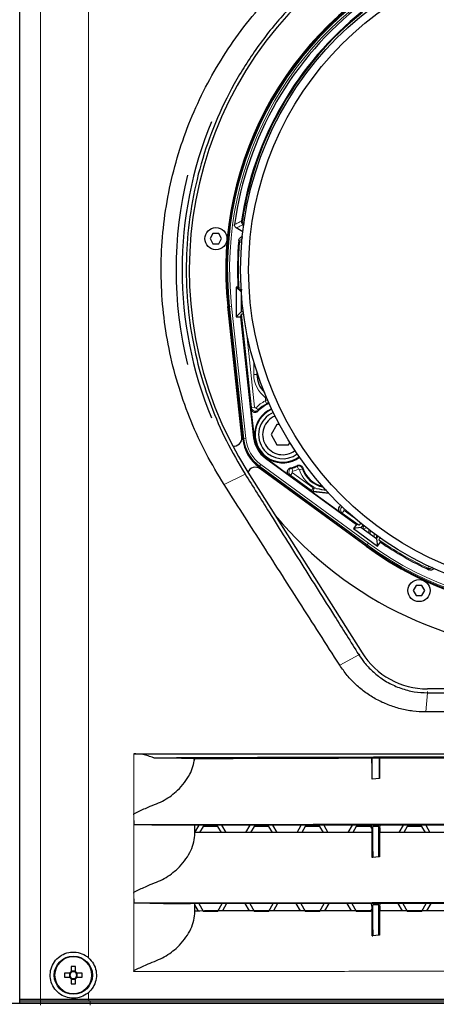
# Paper-space layout 'Sheet2' of a CAD drawing. Header units: millimetres. Extents: x 0 to 1118, y 0 to 864.
# Tile 15 of 79: x 205 to 231, y 215 to 276. Entities that reach past the tile are written whole.
import ezdxf

# ---------------------------------------------------------------- set-up
doc = ezdxf.new("R2010")
doc.units = ezdxf.units.MM
doc.styles.add('SLDTEXTSTYLE0', font='TXT', dxfattribs={"width": 0.75})
doc.dimstyles.new('SLDDIMSTYLE10', dxfattribs={"dimtxt": 3.175, "dimasz": 3.302, "dimexe": 0, "dimexo": 0.0625, "dimgap": 0.79375, "dimtad": 0, "dimtih": 1, "dimtoh": 1, "dimdec": 1, "dimlfac": 4, "dimrnd": 1e-09, "dimzin": 12, "dimdsep": 46, "dimtxsty": 'SLDTEXTSTYLE0', "dimsah": 1, "dimcen": 0.09, "dimadec": 0, "dimazin": 3, "dimtfac": 1, "dimtdec": 1, "dimtofl": 0, "dimtmove": 0, "dimatfit": 3, "dimfxl": 1, "dimfrac": 2, "dimtolj": 1, "dimtzin": 12, "dimarcsym": 0})

# ---------------------------------------------------------------- blocks, each defined once
blk = doc.blocks.new('_D_24')
at = {"color": 7, "linetype": 'Continuous', "lineweight": 0}
for p, q in [((370.369, 305.559), (370.369, 166.161)), ((132.557, 263.501), (132.557, 166.161)), ((256.732, 171.856), (255.765, 171.856)), ((255.765, 171.856), (255.765, 166.815)), ((267.289, 171.856), (268.257, 171.856)), ((268.257, 171.856), (268.257, 166.815)), ((132.557, 169.336), (243.771, 169.336)), ((370.369, 169.336), (269.694, 169.336)), ((255.765, 166.815), (256.732, 166.815)), ((268.257, 166.815), (267.289, 166.815))]:
    blk.add_line(p, q, dxfattribs=at)
at = {"color": 7, "linetype": 'Continuous', "lineweight": 18}
for points in [[(132.557, 169.336), (135.859, 168.828), (135.859, 169.844)], [(370.369, 169.336), (367.067, 169.844), (367.067, 168.828)]]:
    blk.add_solid(points, dxfattribs=at)
at = {"color": 7, "linetype": 'Continuous', "lineweight": 18, "char_height": 3.175, "attachment_point": 1, "style": 'SLDTEXTSTYLE0'}
for s, insert in [('951.2', (244.241, 170.908)), ('37.45', (256.732, 170.908))]:
    blk.add_mtext(s, dxfattribs=dict(at, insert=insert))

psp = doc.layouts.new('Sheet2')

# ---------------------------------------------------------------- linework, layer by layer
at = {"color": 7, "linetype": 'Continuous', "lineweight": 25}
for p, q in [((204.634527, 215.06392), (204.634527, 288.31392)), ((218.422122, 263.468398), (218.424527, 263.493462)), ((218.507882, 262.811658), (218.100757, 263.046712)), ((218.546675, 263.239946), (218.525797, 263.253523)), ((218.546675, 263.239946), (218.561519, 263.231377)), ((216.649645, 262.692662), (216.469223, 262.380162)), ((216.469223, 262.380162), (216.649645, 262.067662)), ((217.010489, 262.692662), (216.649645, 262.692662)), ((217.190911, 262.380162), (217.010489, 262.692662)), ((217.010489, 262.067662), (217.190911, 262.380162)), ((216.649645, 262.067662), (217.010489, 262.067662)), ((218.202523, 259.363897), (218.094277, 259.363897)), ((218.094277, 259.363897), (218.094277, 257.513943)), ((218.417273, 259.040901), (218.094277, 259.363897)), ((218.422359, 257.842025), (218.422359, 258.968813)), ((218.443016, 250.030675), (217.566991, 258.1556)), ((217.616703, 258.16096), (218.505139, 249.920925)), ((218.422359, 257.842025), (218.094277, 257.513943)), ((218.094277, 257.513943), (218.370565, 257.513943)), ((218.370565, 257.513943), (218.416986, 257.672033)), ((218.370565, 257.513943), (219.181378, 249.993836)), ((218.428921, 257.848587), (218.422359, 257.842025)), ((218.428921, 257.848587), (218.534583, 257.848587)), ((219.394146, 254.058173), (219.394146, 253.93892)), ((219.013968, 251.790843), (219.207418, 249.996644)), ((219.996253, 252.101361), (220.12561, 252.16325)), ((220.629889, 250.81392), (220.269045, 250.18892)), ((220.785969, 250.81392), (220.629889, 250.81392)), ((220.269045, 250.18892), (220.629889, 249.56392)), ((220.629889, 249.56392), (221.351577, 249.56392)), ((221.351577, 249.56392), (221.429617, 249.699089)), ((219.917108, 248.719514), (225.57056, 244.588806)), ((219.93256, 248.740661), (221.389657, 247.67603)), ((219.515845, 248.17033), (226.207707, 243.280904)), ((226.17821, 243.240532), (219.57983, 248.061655)), ((218.821419, 247.846385), (225.920854, 236.614265)), ((222.760255, 246.674599), (224.558733, 245.360537)), ((223.856802, 246.528334), (222.88229, 246.627778)), ((225.57056, 244.588806), (225.393587, 244.346593)), ((225.852047, 244.417945), (225.393587, 244.346593)), ((225.735435, 244.54649), (225.57056, 244.588806)), ((225.861216, 244.419372), (225.852047, 244.417945)), ((226.815956, 243.713662), (225.852047, 244.417945)), ((225.968824, 244.566648), (225.861216, 244.419372)), ((225.393587, 244.346593), (226.887307, 243.255203)), ((226.814529, 243.722832), (226.909785, 243.853204)), ((226.814529, 243.722832), (226.815956, 243.713662)), ((226.815956, 243.713662), (226.887307, 243.255203)), ((226.887307, 243.255203), (227.068841, 243.503657)), ((229.287904, 240.802556), (229.107482, 240.490056)), ((229.648748, 240.802556), (229.287904, 240.802556)), ((229.82917, 240.490056), (229.648748, 240.802556)), ((229.107482, 240.490056), (229.287904, 240.177556)), ((229.287904, 240.177556), (229.648748, 240.177556)), ((229.648748, 240.177556), (229.82917, 240.490056)), ((247.494254, 234.370058), (229.994254, 234.370058)), ((247.605013, 232.93892), (229.883495, 232.93892)), ((226.539393, 230.057622), (226.552173, 230.083185)), ((226.552173, 230.083185), (227.002173, 230.083185)), ((226.552173, 228.751039), (226.552173, 230.083185)), ((227.002173, 230.083185), (227.014444, 230.058642)), ((227.002173, 228.800735), (227.002173, 230.083185)), ((227.002173, 228.800735), (226.552173, 228.751039)), ((211.720866, 226.540532), (211.720807, 226.590835)), ((215.531111, 225.855358), (215.531712, 225.854757)), ((215.531111, 225.402326), (215.531664, 225.430122)), ((215.531712, 225.439249), (215.790246, 225.887042)), ((215.531712, 225.430122), (215.531712, 225.854757)), ((216.035982, 225.81267), (215.815276, 225.430396)), ((216.952526, 225.81267), (216.035982, 225.81267)), ((217.172475, 225.431706), (216.952526, 225.81267)), ((217.1898, 225.888459), (217.45335, 225.431977)), ((218.703211, 225.433184), (218.967102, 225.890258)), ((219.210982, 225.81267), (218.992047, 225.433463)), ((220.127526, 225.81267), (219.210982, 225.81267)), ((220.345707, 225.434769), (220.127526, 225.81267)), ((220.36315, 225.891319), (220.626613, 225.434987)), ((221.879812, 225.435957), (222.143496, 225.892671)), ((222.385982, 225.81267), (222.168616, 225.436181)), ((223.302526, 225.81267), (222.385982, 225.81267)), ((223.519296, 225.437214), (223.302526, 225.81267)), ((223.536758, 225.89373), (223.800225, 225.43739)), ((225.056096, 225.438181), (225.31977, 225.894878)), ((225.560982, 225.81267), (225.344876, 225.438363)), ((226.477526, 225.81267), (225.560982, 225.81267)), ((226.53472, 225.713606), (226.477526, 225.81267)), ((226.53472, 225.730426), (226.506686, 225.898781)), ((226.574401, 225.730426), (226.53472, 225.730426)), ((226.53472, 225.730426), (226.53472, 225.437122)), ((226.552173, 225.439121), (226.53472, 225.437122)), ((226.552173, 223.876039), (226.552173, 225.439121)), ((226.574401, 225.439121), (226.552173, 225.439121)), ((226.589673, 225.822144), (226.574401, 225.730426)), ((226.574401, 225.730426), (226.574401, 225.439121)), ((226.964673, 225.822144), (226.589673, 225.822144)), ((226.589673, 223.88025), (226.589673, 225.822144)), ((226.964673, 225.822144), (226.979946, 225.730426)), ((226.964673, 223.921664), (226.964673, 225.822144)), ((226.979946, 225.730426), (227.019627, 225.730426)), ((226.979946, 225.730426), (226.979946, 225.439121)), ((226.979946, 225.439121), (227.002173, 225.439121)), ((227.002173, 225.439367), (227.002173, 223.925735)), ((227.019627, 225.730426), (227.048233, 225.90222)), ((227.019627, 225.730426), (227.019627, 225.439121)), ((228.232079, 225.439884), (228.495742, 225.896561)), ((228.735982, 225.81267), (228.520824, 225.440005)), ((229.652526, 225.81267), (228.735982, 225.81267)), ((229.867357, 225.440571), (229.652526, 225.81267)), ((229.884794, 225.897131), (230.148321, 225.440689)), ((226.589673, 223.88025), (226.552173, 223.876039)), ((226.964673, 223.921664), (226.589673, 223.88025)), ((227.002173, 223.925735), (226.964673, 223.921664)), ((211.720866, 221.665532), (211.720807, 221.715835)), ((215.531111, 220.980358), (215.531712, 220.979757)), ((215.531111, 220.527326), (215.531664, 220.555122)), ((215.531712, 220.555122), (215.531712, 220.979757)), ((215.748657, 220.555331), (215.531712, 220.931091)), ((215.772218, 221.012024), (216.035982, 220.55517)), ((216.035982, 220.55517), (216.952526, 220.55517)), ((216.952526, 220.55517), (217.217135, 221.013487)), ((217.496887, 221.01377), (217.233035, 220.556765)), ((218.921888, 220.558395), (218.658298, 221.014947)), ((218.945362, 221.015237), (219.210982, 220.55517)), ((219.210982, 220.55517), (220.127526, 220.55517)), ((220.127526, 220.55517), (220.393784, 221.016342)), ((220.673495, 221.016554), (220.409798, 220.559819)), ((222.095313, 220.561124), (221.831862, 221.017434)), ((222.118968, 221.017653), (222.385982, 220.55517)), ((222.385982, 220.55517), (223.302526, 220.55517)), ((223.302526, 220.55517), (223.570177, 221.018755)), ((223.849888, 221.018968), (223.586205, 220.562256)), ((225.269048, 220.563315), (225.005547, 221.019711)), ((225.292691, 221.019863), (225.560982, 220.55517)), ((225.560982, 220.55517), (226.477526, 220.55517)), ((226.477526, 220.55517), (226.53472, 220.654234)), ((226.53472, 220.855426), (226.506686, 221.023781)), ((226.574401, 220.855426), (226.53472, 220.855426)), ((226.53472, 220.855426), (226.53472, 220.562122)), ((226.552173, 220.564121), (226.53472, 220.562122)), ((226.552173, 219.001039), (226.552173, 220.564121)), ((226.574401, 220.564121), (226.552173, 220.564121)), ((226.589673, 220.947144), (226.574401, 220.855426)), ((226.574401, 220.855426), (226.574401, 220.564121)), ((226.964673, 220.947144), (226.589673, 220.947144)), ((226.589673, 219.00525), (226.589673, 220.947144)), ((226.964673, 220.947144), (226.979946, 220.855426)), ((226.964673, 219.046664), (226.964673, 220.947144)), ((226.979946, 220.855426), (227.019627, 220.855426)), ((226.979946, 220.855426), (226.979946, 220.564121)), ((226.979946, 220.564121), (227.002173, 220.564121)), ((227.002173, 220.564367), (227.002173, 219.050735)), ((227.019627, 220.855426), (227.048233, 221.02722)), ((227.019627, 220.855426), (227.019627, 220.564121)), ((228.443091, 220.564973), (228.179576, 221.021393)), ((228.46672, 221.021545), (228.735982, 220.55517)), ((228.735982, 220.55517), (229.652526, 220.55517)), ((229.652526, 220.55517), (229.922133, 221.022143)), ((230.201773, 221.022233), (229.938137, 220.565601)), ((226.552173, 219.001039), (226.589673, 219.00525)), ((226.964673, 219.046664), (226.589673, 219.00525)), ((227.002173, 219.050735), (226.964673, 219.046664)), ((207.83314, 217.111209), (207.83314, 216.789191)), ((208.09064, 216.789191), (208.09064, 217.111209)), ((211.720866, 216.790532), (211.720807, 216.840835)), ((207.736619, 216.69267), (207.414602, 216.69267)), ((207.414602, 216.43517), (207.736619, 216.43517)), ((207.715919, 216.69267), (207.715919, 216.43517)), ((208.09064, 216.809892), (207.83314, 216.809892)), ((207.83314, 216.338649), (207.83314, 216.016631)), ((207.83314, 216.317948), (208.09064, 216.317948)), ((208.09064, 216.016631), (208.09064, 216.338649)), ((208.509179, 216.69267), (208.187161, 216.69267)), ((208.187161, 216.43517), (208.509179, 216.43517)), ((208.207862, 216.43517), (208.207862, 216.69267)), ((204.632345, 214.93892), (204.634527, 215.06392)), ((204.634527, 215.06392), (205.930971, 215.06392)), ((205.930971, 215.06392), (208.913579, 215.06392)), ((208.913579, 215.06392), (268.574929, 215.06392)), ((146.867731, 214.81392), (205.930968, 214.81392)), ((204.629072, 214.81392), (204.629072, 214.93892)), ((204.632345, 214.93892), (204.629072, 214.93892)), ((205.930971, 214.81392), (204.629072, 214.81392)), ((205.930971, 214.93892), (204.632345, 214.93892)), ((205.930968, 214.81392), (209.006802, 214.81392)), ((208.950867, 214.93892), (205.930971, 214.93892)), ((209.0068, 214.81392), (205.930971, 214.81392)), ((268.537641, 214.93892), (208.950867, 214.93892)), ((268.481708, 214.81392), (209.0068, 214.81392)), ((209.006802, 214.81392), (268.481706, 214.81392))]:
    psp.add_line(p, q, dxfattribs=at)
at = {"color": 7, "linetype": 'Continuous', "lineweight": 18}
for p, q in [((205.930971, 288.31392), (205.930971, 215.06392)), ((208.913579, 288.31392), (208.913579, 217.641275)), ((218.441351, 262.151452), (218.310077, 262.162525)), ((217.681954, 258.167995), (217.616703, 258.16096)), ((217.681954, 258.167995), (217.806158, 258.181387)), ((218.57039, 249.92796), (217.681954, 258.167995)), ((217.806158, 258.181387), (218.694594, 249.941351)), ((219.042257, 251.872793), (218.416986, 257.672033)), ((218.732883, 256.606733), (219.240983, 251.89422)), ((219.187913, 253.93892), (219.187913, 254.721391)), ((219.187913, 253.93892), (219.387791, 253.93892)), ((219.387791, 254.077477), (219.387791, 253.93892)), ((219.394146, 253.93892), (219.387791, 253.93892)), ((219.904891, 252.498032), (219.953372, 252.562157)), ((219.924602, 252.326839), (219.924725, 252.458125)), ((219.924725, 252.458125), (219.997349, 252.458057)), ((219.240983, 251.89422), (219.042257, 251.872793)), ((219.325889, 251.864133), (219.466785, 251.72236)), ((219.897757, 252.282589), (219.990256, 252.105402)), ((219.924602, 252.326839), (220.053807, 252.326717)), ((219.996253, 252.101361), (219.990256, 252.105402)), ((218.57039, 249.92796), (218.505139, 249.920925)), ((218.57039, 249.92796), (218.694594, 249.941351)), ((219.181378, 249.993836), (219.207418, 249.996644)), ((219.917108, 248.719514), (219.93256, 248.740661)), ((219.554563, 248.223321), (219.515845, 248.17033)), ((219.554563, 248.223321), (219.628263, 248.324189)), ((226.246425, 243.333895), (219.554563, 248.223321)), ((219.628263, 248.324189), (226.320125, 243.434763)), ((221.556757, 248.102422), (221.609088, 247.909516)), ((221.879032, 248.217935), (221.961159, 248.035708)), ((222.22002, 248.065137), (222.029356, 248.005149)), ((217.344173, 247.081747), (218.644938, 247.737821)), ((218.646286, 247.735689), (218.68066, 247.757416)), ((221.474772, 247.659553), (221.592691, 247.820942)), ((222.773954, 246.710303), (221.474772, 247.659553)), ((221.592691, 247.820942), (222.891873, 246.871692)), ((222.891873, 246.871692), (222.773954, 246.710303)), ((222.91628, 246.862328), (222.895988, 246.663482)), ((222.91628, 246.862328), (223.091371, 246.844461)), ((222.760255, 246.674599), (222.773954, 246.710303)), ((222.895988, 246.663482), (222.88229, 246.627778)), ((223.818597, 246.569334), (222.895988, 246.663482)), ((224.690477, 245.30999), (224.558733, 245.360537)), ((224.690477, 245.30999), (224.808396, 245.471379)), ((225.735435, 244.54649), (224.690477, 245.30999)), ((224.808396, 245.471379), (225.419797, 245.024658)), ((226.039204, 244.510256), (225.973589, 244.31341)), ((226.195012, 244.387217), (225.973589, 244.31341)), ((226.34836, 244.268501), (226.34836, 244.055312)), ((226.423328, 244.000536), (226.423328, 244.211307)), ((226.673176, 244.024606), (226.673176, 243.817985)), ((226.815332, 243.723931), (226.815332, 243.921007)), ((226.246425, 243.333895), (226.207707, 243.280904)), ((226.246425, 243.333895), (226.320125, 243.434763)), ((226.815332, 243.714118), (226.815332, 243.71767)), ((230.019851, 241.880601), (230.075899, 241.999824)), ((224.533474, 235.849627), (225.724667, 236.494179)), ((225.726436, 236.49138), (225.780095, 236.525296)), ((229.883495, 232.93892), (229.98895, 234.129056)), ((229.994254, 234.129055), (229.994254, 234.203539)), ((211.720866, 230.337266), (211.720866, 226.594459)), ((211.720866, 226.594459), (211.720805, 226.594459)), ((211.720866, 226.540532), (211.720866, 221.719459)), ((215.531111, 225.402326), (215.531111, 225.855358)), ((211.720866, 221.719459), (211.720805, 221.719459)), ((211.720866, 221.665532), (211.720866, 216.844459)), ((215.531111, 220.527326), (215.531111, 220.980358)), ((211.720866, 216.844459), (211.720805, 216.844459)), ((205.930971, 214.93892), (205.930971, 215.06392)), ((208.913579, 215.486564), (208.913579, 215.06392)), ((208.950867, 214.93892), (208.913579, 215.06392)), ((205.930968, 214.81392), (205.930968, 214.68892)), ((205.930971, 214.81392), (205.930971, 214.93892)), ((209.006802, 214.81392), (209.006151, 214.68892)), ((209.0068, 214.81392), (209.0068, 214.93892))]:
    psp.add_line(p, q, dxfattribs=at)
at = {"color": 7, "linetype": 'Continuous', "lineweight": 18, "flags": 128}
for points in [[(218.424527, 263.493462), (218.443571, 263.502768), (218.476974, 263.519075)], [(218.310077, 262.162525), (218.300871, 262.180392), (218.255891, 262.267949)], [(230.084058, 241.780962), (230.066331, 241.808419), (230.019851, 241.880601)]]:
    psp.add_lwpolyline(points, dxfattribs=at)
at = {"color": 7, "linetype": 'Continuous', "lineweight": 25, "flags": 128}
for points in [[(226.552173, 228.751039), (226.545631, 229.419962), (226.539393, 230.057622)], [(227.014444, 230.058642), (227.008462, 229.445479), (227.002173, 228.800735)], [(226.574401, 225.439121), (226.574401, 225.439088), (226.582038, 224.657593), (226.589632, 223.880246)], [(226.979946, 225.439121), (226.97231, 224.65761), (226.968491, 224.266831), (226.96512, 223.921712)], [(226.574401, 220.564121), (226.574401, 220.564088), (226.582038, 219.782593), (226.589632, 219.005246)], [(226.979946, 220.564121), (226.97231, 219.78261), (226.968491, 219.391831), (226.96512, 219.046712)]]:
    psp.add_lwpolyline(points, dxfattribs=at)
at = {"color": 7, "linetype": 'Continuous', "lineweight": 25}
for centre, radius in [((238.744254, 260.43892), 20.375), ((238.744254, 260.43892), 19.875), ((216.830067, 262.380162), 0.6875), ((229.468326, 240.490056), 0.6875), ((207.96189, 216.56392), 1.1875)]:
    psp.add_circle(centre, radius, dxfattribs=at)
at = {"color": 7, "linetype": 'Continuous', "lineweight": 18}
psp.add_circle((207.96189, 216.56392), 1.139073, dxfattribs=at)
at = {"color": 7, "linetype": 'Continuous', "lineweight": 25}
for centre, radius, start, end in [((238.744254, 260.43892), 23.568862, 40.52877345, 212.29556507), ((238.744254, 260.43892), 21.3, 113.8461757, 186.1538243), ((238.744254, 260.43892), 21.25, 113.8461757, 186.1538243), ((238.744254, 260.43892), 20.938335, 127.7400557, 172.2599443), ((238.744254, 260.43892), 20.548029, 128.54891742, 171.45108258), ((238.744254, 260.43892), 20.5, 128.6415001, 171.3584999), ((238.744254, 260.43892), 24.018862, 157.46345902, 202.5361552), ((238.744254, 260.43892), 24.393862, 166.03768452, 193.95832535), ((238.744254, 260.43892), 20.569842, 174.89863543, 182.99576132), ((220.994254, 253.93892), 1.606463, 180, 224.65190756), ((220.994254, 253.93892), 1.600108, 180, 224.10122074), ((220.990733, 250.18892), 1.75, 113.46017889, 306.53982111), ((220.990733, 250.18892), 1.715079, 113.42567895, 306.57432105), ((220.990733, 250.18892), 2.125, 113.65739096, 136.70025979), ((220.990733, 250.18892), 2.161911, 117.56629402, 134.82212928), ((220.990733, 250.18892), 1.5, 113.12725193, 219.67231936), ((220.990733, 250.18892), 1.25, 112.51983692, 210), ((217.945897, 249.977075), 0.5, 262.10519604, 6.1538243), ((220.990733, 250.18892), 2.5, 186.1538243, 233.8461757), ((220.990733, 250.18892), 1.819842, 186.1538243, 233.8461757), ((220.990733, 250.18892), 1.793651, 186.1538243, 233.8461757), ((220.990733, 250.18892), 1.25, 210, 307.48016308), ((220.990733, 250.18892), 1.5, 219.67231936, 306.87274807), ((219.284853, 247.657937), 0.5, 53.8461757, 157.89480433), ((220.990733, 250.18892), 2.125, 283.29974021, 295.27596749), ((220.990733, 250.18892), 2.161911, 285.17787072, 294.26048975), ((223.805316, 248.56392), 1.661911, 197.4651677, 259.03962659), ((223.805316, 248.56392), 1.625, 196.18148085, 257.31607536), ((238.744254, 260.43892), 23.781362, 219.96075062, 320.03924938), ((238.744254, 260.43892), 21.3, 233.8461757, 306.1538243), ((238.744254, 260.43892), 21.25, 233.8461757, 306.1538243), ((238.744254, 260.43892), 20.569842, 235.41706351, 245.10136457), ((229.994254, 239.18892), 4.818862, 212.29556507, 270), ((214.496151, 226.594108), 2.775345, 179.99274812, 180.06755904), ((214.496151, 221.719108), 2.775345, 179.99274812, 180.06755904), ((207.96189, 212.711146), 4.401946, 88.32394953, 91.67605047), ((214.496151, 216.844108), 2.775345, 179.99274811, 180.06755904), ((211.814664, 216.56392), 4.401946, 178.32394953, 181.67605047), ((207.96189, 216.56392), 0.259468, 119.74942157, 150.25057843), ((207.96189, 216.56392), 0.259468, 209.74942157, 240.25057843), ((207.96189, 216.56392), 0.21275, 142.75889615, 217.24110385), ((207.96189, 216.56392), 0.21275, 127.24110385, 142.75889615), ((207.96189, 216.56392), 0.21275, 217.24110385, 232.75889615), ((207.96189, 216.56392), 0.21275, 52.75889615, 127.24110385), ((207.96189, 216.56392), 0.21275, 232.75889615, 307.24110385), ((207.96189, 216.56392), 0.259468, 29.74942157, 60.25057843), ((207.96189, 216.56392), 0.21275, 37.24110385, 52.75889615), ((207.96189, 216.56392), 0.259468, 299.74942157, 330.25057843), ((207.96189, 216.56392), 0.21275, 307.24110385, 322.75889615), ((207.96189, 216.56392), 0.21275, 322.75889615, 37.24110385), ((204.109116, 216.56392), 4.401946, 358.32394953, 1.67605047), ((207.96189, 220.416694), 4.401946, 268.32394953, 271.67605047)]:
    psp.add_arc(centre, radius, start, end, dxfattribs=at)
at = {"color": 7, "linetype": 'Continuous', "lineweight": 18}
for centre, radius, start, end in [((238.744254, 260.43892), 21.184371, 113.8461757, 186.1538243), ((238.744254, 260.43892), 21.059447, 113.8461757, 186.1538243), ((238.744254, 260.43892), 20.50674, 175.17856361, 183.44739401), ((220.994254, 253.93892), 1.806341, 180, 232.90942475), ((220.990733, 250.18892), 2.361789, 117.56629402, 134.82212928), ((220.990733, 250.18892), 2.434371, 186.1538243, 233.8461757), ((220.990733, 250.18892), 2.309447, 186.1538243, 233.8461757), ((220.990733, 250.18892), 2.361789, 285.17787072, 294.26048975), ((223.805316, 248.56392), 1.861789, 197.4651677, 247.45105178), ((238.744254, 260.43892), 21.184371, 233.8461757, 306.1538243), ((238.744254, 260.43892), 21.059447, 233.8461757, 306.1538243), ((238.744254, 260.43892), 20.50674, 234.98007012, 244.82143639)]:
    psp.add_arc(centre, radius, start, end, dxfattribs=at)
at = {"color": 7, "linetype": 'Continuous', "lineweight": 25}
for centre, major_axis, ratio, start_param, end_param in [((238.744254, 270.40897), (0, 24.978441), 0.916887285, 2.028828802, 2.035897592), ((218.618089, 257.671422), (0.201168, -0.000165), 0.086976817, 1.885677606, 3.116135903), ((222.907767, 246.87663), (0.089611, 0.233563), 0.999346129, 2.877102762, 3.406082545), ((224.707219, 245.561855), (0.235481, -0.090347), 0.991206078, 2.421603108, 4.445495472), ((225.852861, 244.708239), (0.117991, 0.161487), 0.087488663, 3.176499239, 4.71238898), ((246.543649, 254.740273), (19.540195, -14.277092), 0.916887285, 4.320020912, 4.327080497), ((238.744254, 235.817417), (97.106707, 0), 0.017457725, 4.622132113, 4.802645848), ((212.531568, 230.016276), (3, 0), 0.017455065, 0.113389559, 1.412586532)]:
    psp.add_ellipse(centre, major_axis=major_axis, ratio=ratio, start_param=start_param, end_param=end_param, dxfattribs=at)
at = {"color": 7, "linetype": 'Continuous', "lineweight": 18}
for centre, major_axis, ratio, start_param, end_param in [((222.921375, 246.912098), (0.017922, 0.046713), 0.999346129, 2.877102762, 3.406082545), ((222.921375, 246.912098), (0.23341, -0.089552), 0.999607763, 4.447899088, 4.976878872), ((224.838094, 245.511643), (0.089552, 0.23341), 0.994739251, 1.078254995, 2.874699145), ((224.838094, 245.511643), (0.047096, -0.018069), 0.991206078, 2.205378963, 4.445495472)]:
    psp.add_ellipse(centre, major_axis=major_axis, ratio=ratio, start_param=start_param, end_param=end_param, dxfattribs=at)
at = {"color": 7, "linetype": 'Continuous', "lineweight": 25}
for points, knots in [([(217.344173, 247.081747), (216.959261, 247.718226), (216.19239, 248.986299), (215.263165, 251.010424), (214.506777, 253.104186), (213.941263, 255.261145), (213.572858, 257.46414), (213.405943, 259.691301), (213.437701, 261.92528), (213.672917, 264.149009), (214.109067, 266.339787), (214.73729, 268.481604), (215.555908, 270.557031), (216.558224, 272.548047), (217.730901, 274.441838), (219.067148, 276.222353), (220.557873, 277.876964), (222.188101, 279.396212), (223.947806, 280.765599), (225.827036, 281.977476), (227.809834, 283.024663), (229.883134, 283.893636), (232.030306, 284.577617), (234.233433, 285.073852), (236.475818, 285.372837), (238.736364, 285.47171), (240.996703, 285.374076), (243.238535, 285.076801), (245.440682, 284.582353), (247.587046, 283.900141), (249.660389, 283.032946), (251.64382, 281.987811), (253.524373, 280.777427), (255.28611, 279.408297), (256.918702, 277.889126), (258.411661, 276.234547), (259.749411, 274.454134), (260.923589, 272.560005), (261.927329, 270.568816), (262.747153, 268.493893), (263.376196, 266.352855), (263.813222, 264.163409), (264.049826, 261.941695), (264.083086, 259.710547), (263.917969, 257.486346), (263.552001, 255.285674), (262.989173, 253.127831), (262.23354, 251.029443), (261.301408, 248.996683), (260.531241, 247.722069), (260.144335, 247.081747)], [0, 0, 0, 0, 0.020855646, 0.041551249, 0.062256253, 0.083056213, 0.103737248, 0.124479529, 0.145229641, 0.165921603, 0.18673728, 0.207480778, 0.228204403, 0.249081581, 0.269868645, 0.290630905, 0.311530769, 0.332381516, 0.353180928, 0.374086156, 0.395059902, 0.415952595, 0.436924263, 0.457962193, 0.478907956, 0.499925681, 0.520948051, 0.541886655, 0.562905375, 0.583865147, 0.604751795, 0.625724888, 0.646625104, 0.667437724, 0.688320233, 0.709222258, 0.729992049, 0.750792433, 0.771679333, 0.792402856, 0.813136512, 0.833948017, 0.854623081, 0.875343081, 0.896054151, 0.916710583, 0.937491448, 0.958244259, 0.979023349, 1, 1, 1, 1]), ([(257.126884, 275.479505), (256.726401, 275.966721), (255.770041, 277.130202), (253.994902, 278.760083), (251.85103, 280.364764), (249.510439, 281.724778), (247.212938, 282.736639), (245.01205, 283.442447), (242.948595, 283.907886), (240.850273, 284.191567), (238.776806, 284.285851), (236.746657, 284.19879), (234.569101, 283.923557), (232.227672, 283.389544), (229.769797, 282.540064), (227.416543, 281.42994), (225.20112, 280.063406), (223.144621, 278.463785), (221.253898, 276.632974), (219.563985, 274.577377), (218.096788, 272.320878), (216.887869, 269.911193), (215.96346, 267.372831), (215.326746, 264.743215), (214.990425, 262.083156), (214.960494, 259.429757), (215.214983, 256.818811), (215.73356, 254.325525), (216.495114, 251.981754), (217.438444, 249.787335), (218.243559, 248.41971), (218.645611, 247.736756)], [0, 0, 0, 0, 0.026455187, 0.063175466, 0.100851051, 0.13864746, 0.176316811, 0.205576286, 0.234958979, 0.264339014, 0.29359485, 0.321180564, 0.348766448, 0.384841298, 0.421032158, 0.457112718, 0.49345219, 0.52990211, 0.566244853, 0.60375386, 0.641380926, 0.678885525, 0.716359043, 0.753957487, 0.791425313, 0.827701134, 0.864096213, 0.900374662, 0.933552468, 0.966817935, 1, 1, 1, 1]), ([(218.422122, 263.468398), (218.423547, 263.4415), (218.426396, 263.387689), (218.462909, 263.309841), (218.504408, 263.272677), (218.525797, 263.253523)], [0, 0, 0, 0, 0.326286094, 0.652767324, 1, 1, 1, 1]), ([(218.476974, 263.519075), (218.475473, 263.490864), (218.472473, 263.434441), (218.503945, 263.354317), (218.549619, 263.297482), (218.586077, 263.273649), (218.599061, 263.265161)], [0, 0, 0, 0, 0.281473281, 0.562950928, 0.844341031, 1, 1, 1, 1]), ([(218.100757, 263.046712), (218.081113, 263.06045), (218.041762, 263.087972), (218.005164, 263.150157), (217.992471, 263.20971), (217.995543, 263.245569), (217.996682, 263.258873)], [0, 0, 0, 0, 0.284472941, 0.569863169, 0.840423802, 1, 1, 1, 1]), ([(218.255891, 262.267949), (218.261143, 262.2957), (218.271647, 262.351203), (218.321244, 262.42234), (218.389482, 262.471767), (218.453392, 262.495947), (218.49096, 262.493142), (218.500558, 262.492425)], [0, 0, 0, 0, 0.230507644, 0.461029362, 0.691216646, 0.921108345, 1, 1, 1, 1]), ([(218.4759, 259.18892), (218.45332, 259.189114), (218.408164, 259.189503), (218.347931, 259.192526), (218.302268, 259.196977), (218.279107, 259.201706), (218.275789, 259.20474), (218.274622, 259.205807)], [0, 0, 0, 0, 0.219496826, 0.438958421, 0.65925164, 0.880206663, 1, 1, 1, 1]), ([(219.44421, 251.646277), (219.422867, 251.627658), (219.380179, 251.59042), (219.29733, 251.56545), (219.212133, 251.567655), (219.132253, 251.598403), (219.067659, 251.653687), (219.026763, 251.721349), (219.017825, 251.769897), (219.013968, 251.790843)], [0, 0, 0, 0, 0.148430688, 0.296876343, 0.444953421, 0.592621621, 0.740155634, 0.887886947, 1, 1, 1, 1]), ([(220.114733, 252.236614), (220.103345, 252.212303), (220.080003, 252.162473), (220.032089, 252.121186), (220.001951, 252.104513), (219.996253, 252.101361)], [0, 0, 0, 0, 0.435831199, 0.89333662, 1, 1, 1, 1]), ([(221.389657, 247.67603), (221.368528, 247.694891), (221.326269, 247.732614), (221.291187, 247.811713), (221.282776, 247.896524), (221.303349, 247.979608), (221.350167, 248.050578), (221.412217, 248.099572), (221.459276, 248.11448), (221.47958, 248.120913)], [0, 0, 0, 0, 0.148430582, 0.296876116, 0.444953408, 0.592621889, 0.740155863, 0.88788687, 1, 1, 1, 1]), ([(221.898063, 248.267364), (221.924663, 248.27687), (221.977864, 248.295883), (222.0639, 248.288873), (222.1424, 248.255766), (222.205439, 248.198071), (222.23445, 248.144633), (222.243649, 248.114482), (222.244692, 248.111064)], [0, 0, 0, 0, 0.195140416, 0.390288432, 0.585262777, 0.780129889, 0.975072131, 1, 1, 1, 1]), ([(218.645612, 247.736755), (219.142267, 246.947446), (220.316451, 245.081372), (222.17141, 242.13484), (224.03462, 239.176377), (225.21991, 237.295257), (225.724667, 236.494179)], [0, 0, 0, 0, 0.210966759, 0.49876456, 0.786548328, 1, 1, 1, 1]), ([(224.533474, 235.849627), (223.695101, 237.159415), (222.056706, 239.719076), (219.660126, 243.463345), (218.103415, 245.895521), (217.344173, 247.081747)], [0, 0, 0, 0, 0.349312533, 0.682645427, 1, 1, 1, 1]), ([(223.091371, 246.844461), (223.092223, 246.844245), (223.295565, 246.792873), (223.504634, 246.769511), (223.712828, 246.746247)], [0, 0, 0, 0, 0.004190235, 1, 1, 1, 1]), ([(226.976229, 243.644874), (226.976392, 243.648423), (226.976718, 243.655521), (226.994148, 243.688094), (227.021981, 243.732628), (227.052799, 243.77791), (227.073125, 243.806013), (227.080341, 243.81599)], [0, 0, 0, 0, 0.220345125, 0.440712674, 0.660499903, 0.879465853, 1, 1, 1, 1]), ([(230.404212, 241.887251), (230.398114, 241.874888), (230.379577, 241.837301), (230.323291, 241.79187), (230.245477, 241.759258), (230.160783, 241.75366), (230.109163, 241.772028), (230.084058, 241.780962)], [0, 0, 0, 0, 0.110565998, 0.336134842, 0.561414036, 0.786693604, 1, 1, 1, 1]), ([(225.724668, 236.49418), (225.833389, 236.333553), (226.08368, 235.963767), (226.565869, 235.455599), (227.077622, 235.047654), (227.663624, 234.687147), (228.325814, 234.392667), (229.151347, 234.171011), (229.715074, 234.142862), (229.991595, 234.129055)], [0, 0, 0, 0, 0.11399311, 0.262427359, 0.410866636, 0.499033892, 0.668121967, 0.837205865, 1, 1, 1, 1]), ([(229.883495, 232.93892), (229.618665, 232.948148), (229.087236, 232.966665), (228.303302, 233.121716), (227.543738, 233.363543), (226.822865, 233.699745), (226.149439, 234.121491), (225.535881, 234.626537), (224.983573, 235.198385), (224.683041, 235.63322), (224.533474, 235.849627)], [0, 0, 0, 0, 0.12497721, 0.250790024, 0.376220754, 0.50115203, 0.625944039, 0.750937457, 0.876047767, 1, 1, 1, 1]), ([(211.720866, 230.337266), (213.485025, 230.335244), (217.01334, 230.3312), (222.392566, 230.326767), (227.814946, 230.323529), (233.2716, 230.321603), (238.744254, 230.320958), (244.216908, 230.321603), (249.673562, 230.323529), (255.095942, 230.326767), (260.475168, 230.3312), (264.003483, 230.335244), (265.767642, 230.337266)], [0, 0, 0, 0, 0.1000000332, 0.2000000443, 0.3000000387, 0.4000000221, 0.5, 0.5999999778, 0.6999999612, 0.7999999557, 0.8999999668, 1, 1, 1, 1]), ([(213.00422, 230.067987), (212.98883, 230.074275), (212.865385, 230.124711), (212.626595, 230.206569), (212.209976, 230.310082), (211.907591, 230.326692), (211.720866, 230.336948)], [0, 0, 0, 0, 0.0379, 0.303998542, 0.570215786, 1, 1, 1, 1]), ([(211.720866, 226.594459), (211.724644, 226.595472), (211.743001, 226.600394), (211.81243, 226.641565), (212.102746, 226.778128), (212.554741, 227.002292), (213.138395, 227.220651), (213.635469, 227.447164), (214.071044, 227.738625), (214.503517, 228.101031), (214.898265, 228.543733), (215.211999, 229.043143), (215.424008, 229.540124), (215.482871, 229.861505), (215.512303, 230.022201)], [0, 0, 0, 0, 0.001934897, 0.009401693, 0.039247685, 0.159255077, 0.24873986, 0.338096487, 0.428256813, 0.518508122, 0.644315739, 0.770247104, 0.885119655, 1, 1, 1, 1]), ([(264.484288, 230.067987), (263.548959, 230.07229), (260.774637, 230.085055), (257.49757, 230.096945), (254.687208, 230.105438), (252.809346, 230.110613), (250.925245, 230.115074), (249.036261, 230.118815), (247.617372, 230.12126), (245.722948, 230.124038), (243.825221, 230.126093), (241.925638, 230.127421), (240.025143, 230.128264), (238.123776, 230.128377), (236.222997, 230.127759), (234.322941, 230.126656), (232.424463, 230.124825), (230.529002, 230.12227), (228.635877, 230.119233), (226.746744, 230.115474), (224.863028, 230.110996), (222.983246, 230.106041), (221.109855, 230.100369), (218.77782, 230.09239), (216.456189, 230.083511), (214.380461, 230.07449), (213.233578, 230.069071), (213.00422, 230.067987)], [0, 0, 0, 0, 0.055702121, 0.165220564, 0.192589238, 0.219957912, 0.274699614, 0.302068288, 0.329436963, 0.35680564, 0.411547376, 0.438916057, 0.46628474, 0.521026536, 0.54839522, 0.575763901, 0.630505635, 0.657874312, 0.685242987, 0.73998469, 0.767353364, 0.794722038, 0.849463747, 0.876832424, 0.931574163, 0.986315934, 1, 1, 1, 1]), ([(226.539393, 230.057622), (224.690021, 230.053107), (220.985196, 230.044063), (217.338595, 230.029496), (215.512303, 230.022201)], [0, 0, 0, 0, 0.499179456, 1, 1, 1, 1]), ([(238.506371, 230.070956), (237.548098, 230.070772), (235.631546, 230.070406), (231.794593, 230.067304), (228.927803, 230.062109), (227.014444, 230.058642)], [0, 0, 0, 0, 0.249573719, 0.499148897, 1, 1, 1, 1]), ([(211.720866, 221.719459), (211.724644, 221.720472), (211.743001, 221.725394), (211.81243, 221.766565), (212.102746, 221.903128), (212.554742, 222.127292), (213.138394, 222.345651), (213.635474, 222.572164), (214.071027, 222.863624), (214.50359, 223.226036), (214.897868, 223.668707), (215.224605, 224.185954), (215.439686, 224.719542), (215.520285, 225.128104), (215.529187, 225.353591), (215.531111, 225.402326)], [0, 0, 0, 0, 0.001823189, 0.008858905, 0.036981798, 0.1500608, 0.234379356, 0.318577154, 0.403532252, 0.488573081, 0.607117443, 0.72577841, 0.846273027, 0.966774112, 1, 1, 1, 1]), ([(226.552173, 225.928511), (225.152035, 225.927685), (222.352582, 225.926034), (218.488529, 225.922811), (214.950365, 225.91934), (212.812837, 225.91682), (211.744992, 225.915561)], [0, 0, 0, 0, 0.280376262, 0.560587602, 0.780482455, 1, 1, 1, 1]), ([(213.573338, 225.884797), (213.414863, 225.889843), (213.098004, 225.899931), (212.476652, 225.912574), (212.028743, 225.914403), (211.744992, 225.915561)], [0, 0, 0, 0, 0.268314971, 0.536476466, 1, 1, 1, 1]), ([(238.460403, 225.898925), (236.897458, 225.898812), (233.768373, 225.898586), (229.082672, 225.897026), (224.137664, 225.894405), (218.950515, 225.890533), (215.364679, 225.886708), (213.573338, 225.884797)], [0, 0, 0, 0, 0.186345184, 0.373071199, 0.559969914, 0.780178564, 1, 1, 1, 1]), ([(226.53474, 225.439111), (225.498308, 225.438488), (223.42576, 225.437243), (219.748114, 225.434404), (217.13048, 225.431746), (215.531664, 225.430122)], [0, 0, 0, 0, 0.280229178, 0.560373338, 1, 1, 1, 1]), ([(238.45554, 225.931764), (237.343797, 225.931701), (235.118443, 225.931575), (231.14468, 225.930663), (228.294676, 225.929328), (226.552173, 225.928511)], [0, 0, 0, 0, 0.27951026, 0.559490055, 1, 1, 1, 1]), ([(238.488263, 225.442505), (237.415463, 225.442447), (235.26803, 225.442331), (231.433597, 225.441445), (228.683532, 225.440156), (227.002173, 225.439367)], [0, 0, 0, 0, 0.2795123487, 0.5595022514, 1, 1, 1, 1]), ([(211.720866, 216.844459), (211.724644, 216.845472), (211.743001, 216.850394), (211.81243, 216.891565), (212.102746, 217.028128), (212.554742, 217.252292), (213.138394, 217.470651), (213.635474, 217.697164), (214.071027, 217.988624), (214.50359, 218.351036), (214.897868, 218.793707), (215.224605, 219.310954), (215.439686, 219.844542), (215.520285, 220.253104), (215.529187, 220.478591), (215.531111, 220.527326)], [0, 0, 0, 0, 0.001823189, 0.008858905, 0.036981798, 0.1500608, 0.234379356, 0.318577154, 0.403532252, 0.488573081, 0.607117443, 0.72577841, 0.846273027, 0.966774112, 1, 1, 1, 1]), ([(226.552173, 221.053511), (225.152035, 221.052685), (222.352582, 221.051034), (218.488529, 221.047811), (214.950365, 221.04434), (212.812837, 221.04182), (211.744992, 221.040561)], [0, 0, 0, 0, 0.2803762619, 0.560587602, 0.7804824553, 1, 1, 1, 1]), ([(213.573338, 221.009797), (213.414863, 221.014843), (213.098004, 221.024931), (212.476652, 221.037574), (212.028743, 221.039403), (211.744992, 221.040561)], [0, 0, 0, 0, 0.268314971, 0.536476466, 1, 1, 1, 1]), ([(238.460403, 221.023925), (236.897458, 221.023812), (233.768373, 221.023586), (229.082672, 221.022026), (224.137664, 221.019405), (218.950515, 221.015533), (215.364679, 221.011708), (213.573338, 221.009797)], [0, 0, 0, 0, 0.186345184, 0.373071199, 0.559969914, 0.780178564, 1, 1, 1, 1]), ([(226.53474, 220.564111), (225.498308, 220.563488), (223.42576, 220.562243), (219.748114, 220.559404), (217.13048, 220.556746), (215.531664, 220.555122)], [0, 0, 0, 0, 0.2802291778, 0.5603733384, 1, 1, 1, 1]), ([(238.45554, 221.056764), (237.343797, 221.056701), (235.118443, 221.056575), (231.14468, 221.055663), (228.294676, 221.054328), (226.552173, 221.053511)], [0, 0, 0, 0, 0.27951026, 0.559490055, 1, 1, 1, 1]), ([(238.488263, 220.567505), (237.415463, 220.567447), (235.26803, 220.567331), (231.433597, 220.566445), (228.683532, 220.565156), (227.002173, 220.564367)], [0, 0, 0, 0, 0.2795123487, 0.5595022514, 1, 1, 1, 1]), ([(208.913579, 215.486564), (208.86677, 215.448329), (208.693583, 215.306862), (208.370722, 215.164015), (207.926369, 215.105563), (207.479356, 215.180489), (207.048031, 215.418679), (206.720525, 215.786232), (206.533462, 216.23948), (206.50633, 216.729043), (206.642504, 217.200437), (206.926408, 217.599885), (207.324328, 217.882215), (207.79114, 218.018335), (208.276133, 217.993349), (208.658353, 217.844286), (208.849444, 217.692289), (208.913579, 217.641275)], [0, 0, 0, 0, 0.028010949, 0.103638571, 0.160237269, 0.233684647, 0.307177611, 0.379707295, 0.45194151, 0.524304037, 0.596750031, 0.669158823, 0.74142674, 0.813737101, 0.886932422, 0.962052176, 1, 1, 1, 1]), ([(208.913579, 217.641275), (209.021957, 217.525523), (209.238843, 217.293878), (209.400104, 216.831607), (209.41, 216.352617), (209.265739, 215.90237), (209.066613, 215.626843), (208.934167, 215.505437), (208.913579, 215.486564)], [0, 0, 0, 0, 0.196760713, 0.393758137, 0.585488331, 0.774111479, 0.964885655, 1, 1, 1, 1])]:
    psp.add_open_spline(points, degree=3, knots=knots, dxfattribs=at)
at = {"color": 7, "linetype": 'Continuous', "lineweight": 18}
for points, knots in [([(217.996682, 263.258873), (218.066806, 263.293616), (218.208301, 263.36372), (218.35043, 263.433301), (218.422122, 263.468398)], [0, 0, 0, 0, 0.495587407, 1, 1, 1, 1]), ([(218.525797, 263.253523), (218.454177, 263.218888), (218.312184, 263.150221), (218.170819, 263.081012), (218.100757, 263.046712)], [0, 0, 0, 0, 0.504389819, 1, 1, 1, 1]), ([(218.310077, 262.162525), (218.315213, 262.190326), (218.325488, 262.245949), (218.375072, 262.315873), (218.43328, 262.36341), (218.477095, 262.374652), (218.493622, 262.378892)], [0, 0, 0, 0, 0.27733324, 0.554865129, 0.832105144, 1, 1, 1, 1]), ([(219.924725, 252.458125), (219.924415, 252.462271), (219.923685, 252.472007), (219.917285, 252.486548), (219.909023, 252.494204), (219.904891, 252.498032)], [0, 0, 0, 0, 0.2704866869, 0.6352447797, 1, 1, 1, 1]), ([(219.013968, 251.790843), (219.018959, 251.805583), (219.028344, 251.833303), (219.03782, 251.860199), (219.042257, 251.872793)], [0, 0, 0, 0, 0.531749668, 1, 1, 1, 1]), ([(219.466785, 251.72236), (219.444886, 251.704573), (219.401063, 251.66898), (219.317554, 251.647007), (219.232553, 251.652117), (219.153741, 251.685419), (219.090895, 251.742607), (219.053571, 251.808894), (219.045477, 251.854605), (219.042257, 251.872793)], [0, 0, 0, 0, 0.150391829, 0.300952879, 0.451286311, 0.601275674, 0.751085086, 0.900955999, 1, 1, 1, 1]), ([(219.240983, 251.89422), (219.241622, 251.890567), (219.243225, 251.881391), (219.250669, 251.868085), (219.263228, 251.85661), (219.278994, 251.849942), (219.296008, 251.848945), (219.312728, 251.853391), (219.321502, 251.860553), (219.325889, 251.864133)], [0, 0, 0, 0, 0.099165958, 0.249094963, 0.398823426, 0.548663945, 0.698881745, 0.849447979, 1, 1, 1, 1]), ([(219.897757, 252.282589), (219.898876, 252.283207), (219.90489, 252.286531), (219.914295, 252.295062), (219.922931, 252.309976), (219.924045, 252.321218), (219.924602, 252.326839)], [0, 0, 0, 0, 0.0707322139, 0.380441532, 0.6902226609, 1, 1, 1, 1]), ([(220.110482, 252.245124), (220.110417, 252.244743), (220.105678, 252.216787), (220.071085, 252.168306), (220.025979, 252.125106), (219.995856, 252.108491), (219.990256, 252.105402)], [0, 0, 0, 0, 0.006156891, 0.452229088, 0.898167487, 1, 1, 1, 1]), ([(219.466785, 251.72236), (219.463231, 251.71065), (219.455642, 251.685643), (219.448178, 251.659943), (219.44421, 251.646277)], [0, 0, 0, 0, 0.468257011, 1, 1, 1, 1]), ([(221.474772, 247.659553), (221.453771, 247.678391), (221.411744, 247.716089), (221.376946, 247.795118), (221.36866, 247.879868), (221.389188, 247.962928), (221.435811, 248.033967), (221.495423, 248.081226), (221.539299, 248.096388), (221.556757, 248.102422)], [0, 0, 0, 0, 0.150391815, 0.30095283, 0.451286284, 0.601275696, 0.751085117, 0.900955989, 1, 1, 1, 1]), ([(221.47958, 248.120913), (221.493399, 248.117517), (221.519388, 248.11113), (221.544839, 248.105199), (221.556757, 248.102422)], [0, 0, 0, 0, 0.531742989, 1, 1, 1, 1]), ([(221.879032, 248.217935), (221.881713, 248.224911), (221.887996, 248.241263), (221.894394, 248.257852), (221.898063, 248.267364)], [0, 0, 0, 0, 0.426654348, 1, 1, 1, 1]), ([(221.879032, 248.217935), (221.905771, 248.226926), (221.959262, 248.244913), (222.045236, 248.236351), (222.122679, 248.201742), (222.186551, 248.143306), (222.208833, 248.091264), (222.22002, 248.065137)], [0, 0, 0, 0, 0.1997389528, 0.3995596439, 0.5992438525, 0.798804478, 1, 1, 1, 1]), ([(222.244692, 248.111064), (222.239934, 248.102234), (222.231636, 248.086834), (222.223494, 248.071626), (222.22002, 248.065137)], [0, 0, 0, 0, 0.5733451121, 1, 1, 1, 1]), ([(221.474772, 247.659553), (221.461647, 247.662008), (221.433616, 247.667249), (221.404917, 247.672982), (221.389657, 247.67603)], [0, 0, 0, 0, 0.468250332, 1, 1, 1, 1]), ([(221.609088, 247.909516), (221.605581, 247.908313), (221.59677, 247.90529), (221.584796, 247.895851), (221.575433, 247.881647), (221.571321, 247.865031), (221.573004, 247.848071), (221.580018, 247.832255), (221.588467, 247.824713), (221.592691, 247.820942)], [0, 0, 0, 0, 0.099165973, 0.249094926, 0.398823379, 0.548663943, 0.698881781, 0.849447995, 1, 1, 1, 1]), ([(222.029356, 248.005149), (222.027123, 248.010382), (222.022675, 248.020803), (222.009905, 248.032504), (221.994414, 248.039426), (221.977212, 248.041127), (221.96651, 248.037514), (221.961159, 248.035708)], [0, 0, 0, 0, 0.201246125, 0.400782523, 0.600413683, 0.80021049, 1, 1, 1, 1]), ([(230.304223, 241.935802), (230.289636, 241.921168), (230.255165, 241.886585), (230.181561, 241.859241), (230.097326, 241.852795), (230.045328, 241.871457), (230.019851, 241.880601)], [0, 0, 0, 0, 0.198627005, 0.469380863, 0.740016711, 1, 1, 1, 1]), ([(211.744992, 225.915561), (211.742635, 226.028744), (211.739099, 226.198532), (211.733296, 226.387046), (211.728589, 226.478143), (211.726176, 226.515565), (211.723309, 226.534826), (211.722239, 226.538626), (211.721739, 226.539778), (211.721381, 226.540278), (211.721125, 226.540473), (211.720971, 226.540529), (211.720883, 226.540532), (211.720866, 226.540532)], [0, 0, 0, 0, 0.542348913, 0.813592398, 0.903445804, 0.979420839, 0.99318168, 0.996623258, 0.998347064, 0.999212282, 0.999563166, 0.999917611, 1, 1, 1, 1]), ([(211.744992, 221.040561), (211.742635, 221.153744), (211.739099, 221.323532), (211.733296, 221.512046), (211.728589, 221.603143), (211.726176, 221.640565), (211.723309, 221.659826), (211.722239, 221.663626), (211.721739, 221.664778), (211.721381, 221.665278), (211.721125, 221.665473), (211.720971, 221.665529), (211.720883, 221.665532), (211.720866, 221.665532)], [0, 0, 0, 0, 0.542348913, 0.813592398, 0.903445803, 0.979420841, 0.993181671, 0.996623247, 0.998347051, 0.999212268, 0.999563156, 0.999917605, 1, 1, 1, 1]), ([(225.105103, 216.802689), (223.606799, 216.801697), (220.605436, 216.799712), (216.137691, 216.795657), (213.194691, 216.792242), (211.720866, 216.790532)], [0, 0, 0, 0, 0.332278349, 0.665611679, 1, 1, 1, 1]), ([(238.744254, 216.806766), (237.225743, 216.806676), (234.187139, 216.806494), (229.634432, 216.805134), (226.615403, 216.803504), (225.105103, 216.802689)], [0, 0, 0, 0, 0.332986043, 0.666319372, 1, 1, 1, 1])]:
    psp.add_open_spline(points, degree=3, knots=knots, dxfattribs=at)

# ---------------------------------------------------------------- dimensions: what is measured, and where the dimension line sits
dim = psp.add_linear_dim(base=(370.369254, 169.33552), p1=(132.557067, 264.770857), p2=(370.369254, 306.829212), dimstyle='SLDDIMSTYLE10', dxfattribs=at)
dim.commit()
dim.dimension.update_dxf_attribs({"geometry": '_D_24', "text_midpoint": (256.732423, 169.33552), "dimtype": 160})

doc.saveas('drawing.dxf')
